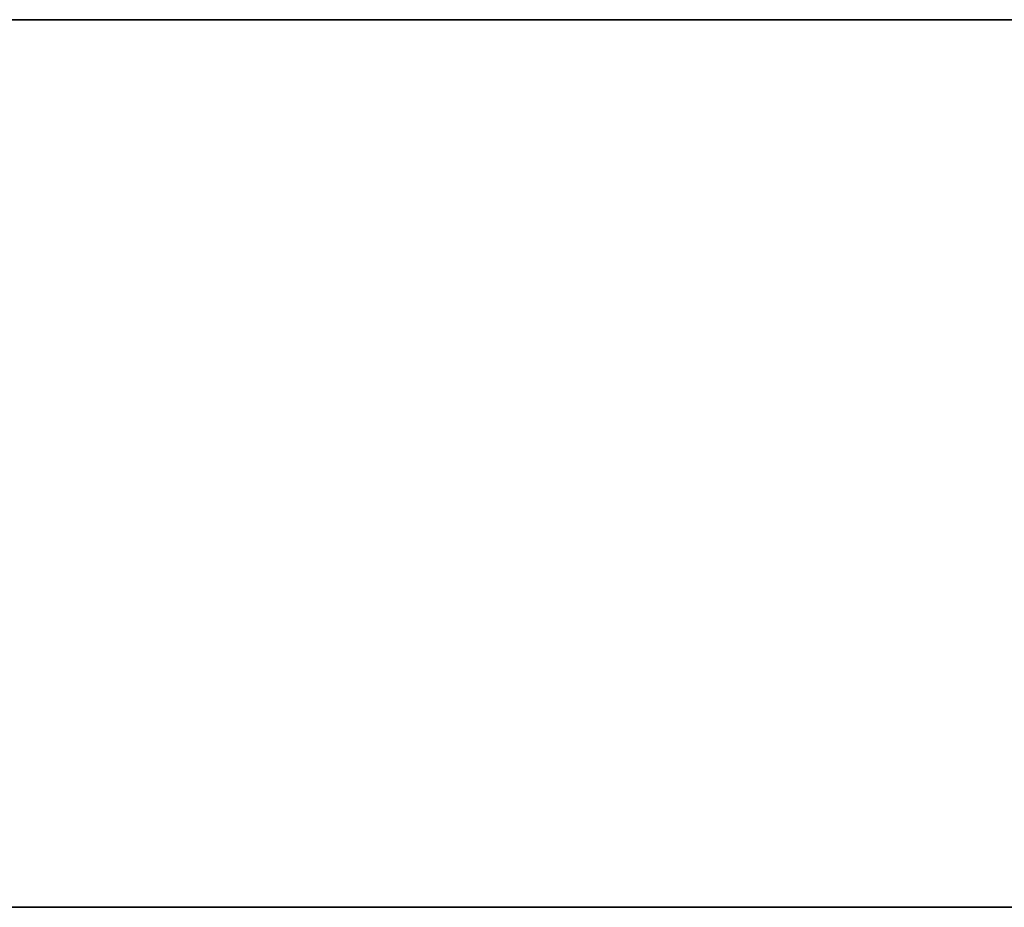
# Model space of a CAD drawing. Extents: x -0.3 to 41.3, y 0 to 17.8.
# Tile 146 of 256: x 4.059 to 4.226, y 11.467 to 11.617. Entities that reach past the tile are written whole.
import ezdxf

# ---------------------------------------------------------------- set-up
doc = ezdxf.new("R2010")
doc.units = 0
doc.header["$MEASUREMENT"] = 0
doc.layers.add('V105', color=7, linetype='Continuous')
doc.layers.add('V206', color=7, linetype='Continuous')

msp = doc.modelspace()

# ---------------------------------------------------------------- linework, layer by layer
at = {"layer": 'V105', "color": 252, "true_color": 0x838383}
for points, invisible_edges in [([(6.1787, 11.61714, 196.55001), (0.42447, 11.61714, 196.55001), (0.42447, 11.46714, 196.55001)], 12), ([(6.1787, 11.61714, 196.00001), (0.42447, 11.61714, 196.00001), (0.42447, 11.46714, 196.00001)], 12), ([(6.1787, 11.61714, 196.55001), (0.42447, 11.46714, 196.55001), (6.12904, 11.46714, 196.55001)], 9), ([(6.1787, 11.61714, 196.00001), (0.42447, 11.46714, 196.00001), (6.12904, 11.46714, 196.00001)], 9)]:
    msp.add_3dface(points, dxfattribs=dict(at, invisible_edges=invisible_edges))
for points in [[(6.1787, 11.61714, 196.55001), (0.42447, 11.61714, 196.55001), (0.42447, 11.61714, 196.00001), (6.1787, 11.61714, 196.00001)], [(0.42447, 11.46714, 196.55001), (6.12904, 11.46714, 196.55001), (6.12904, 11.46714, 196.00001), (0.42447, 11.46714, 196.00001)]]:
    msp.add_3dface(points, dxfattribs=at)
at = {"layer": 'V206', "color": 252, "true_color": 0x838383}
for points, invisible_edges in [([(6.1787, 11.61714, 199.8), (0.42447, 11.61714, 199.8), (0.42447, 11.46714, 199.8)], 12), ([(6.1787, 11.61714, 199.1), (0.42447, 11.61714, 199.1), (0.42447, 11.46714, 199.1)], 12), ([(6.1787, 11.61714, 199.8), (0.42447, 11.46714, 199.8), (6.1787, 11.46714, 199.8)], 9), ([(6.1787, 11.61714, 199.1), (0.42447, 11.46714, 199.1), (6.1787, 11.46714, 199.1)], 9)]:
    msp.add_3dface(points, dxfattribs=dict(at, invisible_edges=invisible_edges))
for points in [[(6.1787, 11.61714, 199.8), (0.42447, 11.61714, 199.8), (0.42447, 11.61714, 199.1), (6.1787, 11.61714, 199.1)], [(0.42447, 11.46714, 199.8), (6.1787, 11.46714, 199.8), (6.1787, 11.46714, 199.1), (0.42447, 11.46714, 199.1)]]:
    msp.add_3dface(points, dxfattribs=at)

doc.saveas('drawing.dxf')
